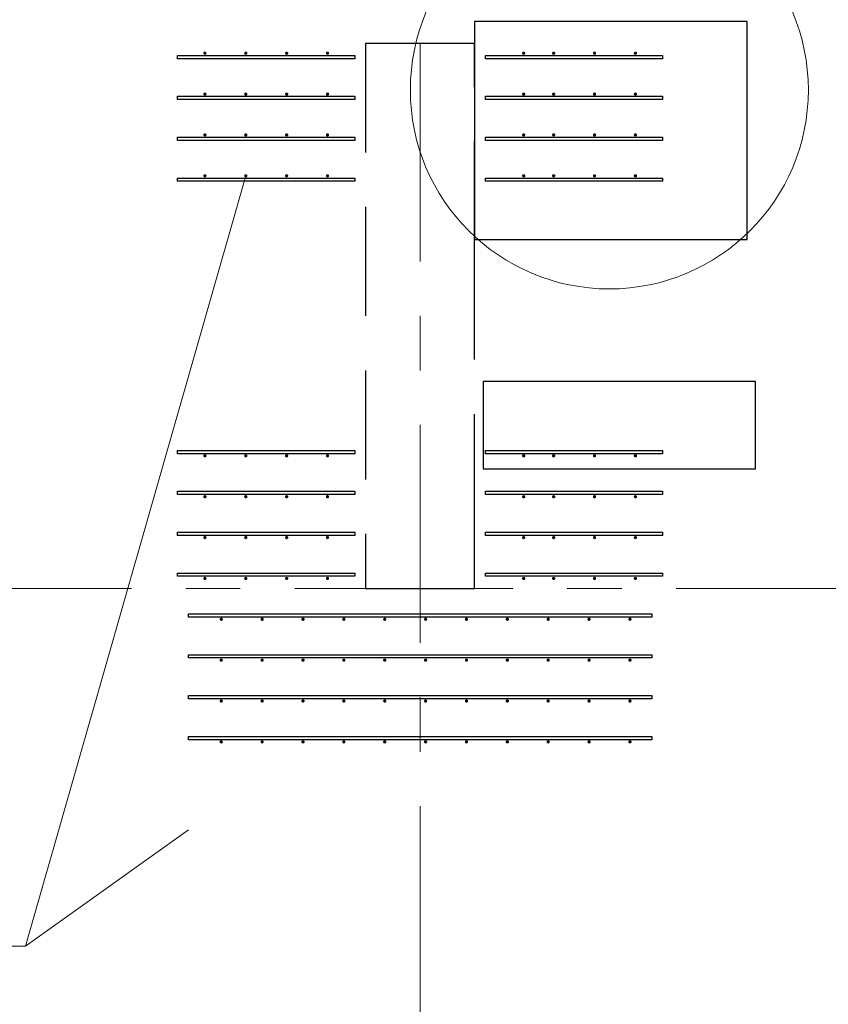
# Model space of a CAD drawing. Header units: metres. Extents: x -38 to 86, y -15 to 21.
# Tile 57 of 102: x 50.77 to 52.25, y 8.24 to 10.04. Entities that reach past the tile are written whole.
import ezdxf

# ---------------------------------------------------------------- set-up
doc = ezdxf.new("R2010")
doc.units = ezdxf.units.M
for name, pattern in [('______11', [0.5, 0.4, -0.05, 0, -0.05]), ('______2', [0.27, 0.2, -0.07]), ('______5', [1.1, 0.8, -0.1, 0.1, -0.1])]:
    doc.linetypes.add(name, pattern=pattern)
for name, color, linetype, lineweight in [('XR$2$Осевая линия (1)', 7, '______5', 13), ('XR$3$Арматурный каркас 01', 4, 'Continuous', 35), ('XR$3$Общий слой (1)_1', 7, 'Continuous', 13), ('XR$3$Перекрытие (1)', 7, 'Continuous', 35)]:
    doc.layers.add(name, color=color, linetype=linetype, lineweight=lineweight)
doc.layers.add('XR$5$Стена_ бетон несущ.', color=7, linetype='Continuous', lineweight=70, true_color=0xb4b496)

msp = doc.modelspace()

# ---------------------------------------------------------------- hatches: boundary and pattern name
at = {"layer": 'XR$3$Арматурный каркас 01', "linetype": 'Continuous', "lineweight": 50, "transparency": 33554687}
for points in [[(51.108, 9.9822), (51.1078, 9.9834), (51.1071, 9.9844), (51.1061, 9.985), (51.105, 9.9852), (51.1039, 9.985), (51.1029, 9.9844), (51.1022, 9.9834), (51.102, 9.9822), (51.1022, 9.9811), (51.1029, 9.9801), (51.1039, 9.9795), (51.105, 9.9792), (51.1061, 9.9795), (51.1071, 9.9801), (51.1078, 9.9811)], [(51.183, 9.9822), (51.1828, 9.9834), (51.1821, 9.9844), (51.1811, 9.985), (51.18, 9.9852), (51.1789, 9.985), (51.1779, 9.9844), (51.1772, 9.9834), (51.177, 9.9822), (51.1772, 9.9811), (51.1779, 9.9801), (51.1789, 9.9795), (51.18, 9.9792), (51.1811, 9.9795), (51.1821, 9.9801), (51.1828, 9.9811)], [(51.258, 9.9822), (51.2578, 9.9834), (51.2571, 9.9844), (51.2561, 9.985), (51.255, 9.9852), (51.2539, 9.985), (51.2529, 9.9844), (51.2522, 9.9834), (51.252, 9.9822), (51.2522, 9.9811), (51.2529, 9.9801), (51.2539, 9.9795), (51.255, 9.9792), (51.2561, 9.9795), (51.2571, 9.9801), (51.2578, 9.9811)], [(51.333, 9.9822), (51.3328, 9.9834), (51.3321, 9.9844), (51.3311, 9.985), (51.33, 9.9852), (51.3289, 9.985), (51.3279, 9.9844), (51.3272, 9.9834), (51.327, 9.9822), (51.3272, 9.9811), (51.3279, 9.9801), (51.3289, 9.9795), (51.33, 9.9792), (51.3311, 9.9795), (51.3321, 9.9801), (51.3328, 9.9811)], [(51.693, 9.9822), (51.6928, 9.9834), (51.6921, 9.9844), (51.6911, 9.985), (51.69, 9.9852), (51.6889, 9.985), (51.6879, 9.9844), (51.6872, 9.9834), (51.687, 9.9822), (51.6872, 9.9811), (51.6879, 9.9801), (51.6889, 9.9795), (51.69, 9.9792), (51.6911, 9.9795), (51.6921, 9.9801), (51.6928, 9.9811)], [(51.748, 9.9822), (51.7478, 9.9834), (51.7471, 9.9844), (51.7461, 9.985), (51.745, 9.9852), (51.7439, 9.985), (51.7429, 9.9844), (51.7422, 9.9834), (51.742, 9.9822), (51.7422, 9.9811), (51.7429, 9.9801), (51.7439, 9.9795), (51.745, 9.9792), (51.7461, 9.9795), (51.7471, 9.9801), (51.7478, 9.9811)], [(51.823, 9.9822), (51.8228, 9.9834), (51.8221, 9.9844), (51.8211, 9.985), (51.82, 9.9852), (51.8189, 9.985), (51.8179, 9.9844), (51.8172, 9.9834), (51.817, 9.9822), (51.8172, 9.9811), (51.8179, 9.9801), (51.8189, 9.9795), (51.82, 9.9792), (51.8211, 9.9795), (51.8221, 9.9801), (51.8228, 9.9811)], [(51.898, 9.9822), (51.8978, 9.9834), (51.8971, 9.9844), (51.8961, 9.985), (51.895, 9.9852), (51.8939, 9.985), (51.8929, 9.9844), (51.8922, 9.9834), (51.892, 9.9822), (51.8922, 9.9811), (51.8929, 9.9801), (51.8939, 9.9795), (51.895, 9.9792), (51.8961, 9.9795), (51.8971, 9.9801), (51.8978, 9.9811)], [(51.108, 9.9072), (51.1078, 9.9084), (51.1071, 9.9094), (51.1061, 9.91), (51.105, 9.9102), (51.1039, 9.91), (51.1029, 9.9094), (51.1022, 9.9084), (51.102, 9.9072), (51.1022, 9.9061), (51.1029, 9.9051), (51.1039, 9.9045), (51.105, 9.9042), (51.1061, 9.9045), (51.1071, 9.9051), (51.1078, 9.9061)], [(51.183, 9.9072), (51.1828, 9.9084), (51.1821, 9.9094), (51.1811, 9.91), (51.18, 9.9102), (51.1789, 9.91), (51.1779, 9.9094), (51.1772, 9.9084), (51.177, 9.9072), (51.1772, 9.9061), (51.1779, 9.9051), (51.1789, 9.9045), (51.18, 9.9042), (51.1811, 9.9045), (51.1821, 9.9051), (51.1828, 9.9061)], [(51.258, 9.9072), (51.2578, 9.9084), (51.2571, 9.9094), (51.2561, 9.91), (51.255, 9.9102), (51.2539, 9.91), (51.2529, 9.9094), (51.2522, 9.9084), (51.252, 9.9072), (51.2522, 9.9061), (51.2529, 9.9051), (51.2539, 9.9045), (51.255, 9.9042), (51.2561, 9.9045), (51.2571, 9.9051), (51.2578, 9.9061)], [(51.333, 9.9072), (51.3328, 9.9084), (51.3321, 9.9094), (51.3311, 9.91), (51.33, 9.9102), (51.3289, 9.91), (51.3279, 9.9094), (51.3272, 9.9084), (51.327, 9.9072), (51.3272, 9.9061), (51.3279, 9.9051), (51.3289, 9.9045), (51.33, 9.9042), (51.3311, 9.9045), (51.3321, 9.9051), (51.3328, 9.9061)], [(51.693, 9.9072), (51.6928, 9.9084), (51.6921, 9.9094), (51.6911, 9.91), (51.69, 9.9102), (51.6889, 9.91), (51.6879, 9.9094), (51.6872, 9.9084), (51.687, 9.9072), (51.6872, 9.9061), (51.6879, 9.9051), (51.6889, 9.9045), (51.69, 9.9042), (51.6911, 9.9045), (51.6921, 9.9051), (51.6928, 9.9061)], [(51.748, 9.9072), (51.7478, 9.9084), (51.7471, 9.9094), (51.7461, 9.91), (51.745, 9.9102), (51.7439, 9.91), (51.7429, 9.9094), (51.7422, 9.9084), (51.742, 9.9072), (51.7422, 9.9061), (51.7429, 9.9051), (51.7439, 9.9045), (51.745, 9.9042), (51.7461, 9.9045), (51.7471, 9.9051), (51.7478, 9.9061)], [(51.823, 9.9072), (51.8228, 9.9084), (51.8221, 9.9094), (51.8211, 9.91), (51.82, 9.9102), (51.8189, 9.91), (51.8179, 9.9094), (51.8172, 9.9084), (51.817, 9.9072), (51.8172, 9.9061), (51.8179, 9.9051), (51.8189, 9.9045), (51.82, 9.9042), (51.8211, 9.9045), (51.8221, 9.9051), (51.8228, 9.9061)], [(51.898, 9.9072), (51.8978, 9.9084), (51.8971, 9.9094), (51.8961, 9.91), (51.895, 9.9102), (51.8939, 9.91), (51.8929, 9.9094), (51.8922, 9.9084), (51.892, 9.9072), (51.8922, 9.9061), (51.8929, 9.9051), (51.8939, 9.9045), (51.895, 9.9042), (51.8961, 9.9045), (51.8971, 9.9051), (51.8978, 9.9061)], [(51.108, 9.8322), (51.1078, 9.8334), (51.1071, 9.8344), (51.1061, 9.835), (51.105, 9.8352), (51.1039, 9.835), (51.1029, 9.8344), (51.1022, 9.8334), (51.102, 9.8322), (51.1022, 9.8311), (51.1029, 9.8301), (51.1039, 9.8295), (51.105, 9.8292), (51.1061, 9.8295), (51.1071, 9.8301), (51.1078, 9.8311)], [(51.183, 9.8322), (51.1828, 9.8334), (51.1821, 9.8344), (51.1811, 9.835), (51.18, 9.8352), (51.1789, 9.835), (51.1779, 9.8344), (51.1772, 9.8334), (51.177, 9.8322), (51.1772, 9.8311), (51.1779, 9.8301), (51.1789, 9.8295), (51.18, 9.8292), (51.1811, 9.8295), (51.1821, 9.8301), (51.1828, 9.8311)], [(51.258, 9.8322), (51.2578, 9.8334), (51.2571, 9.8344), (51.2561, 9.835), (51.255, 9.8352), (51.2539, 9.835), (51.2529, 9.8344), (51.2522, 9.8334), (51.252, 9.8322), (51.2522, 9.8311), (51.2529, 9.8301), (51.2539, 9.8295), (51.255, 9.8292), (51.2561, 9.8295), (51.2571, 9.8301), (51.2578, 9.8311)], [(51.333, 9.8322), (51.3328, 9.8334), (51.3321, 9.8344), (51.3311, 9.835), (51.33, 9.8352), (51.3289, 9.835), (51.3279, 9.8344), (51.3272, 9.8334), (51.327, 9.8322), (51.3272, 9.8311), (51.3279, 9.8301), (51.3289, 9.8295), (51.33, 9.8292), (51.3311, 9.8295), (51.3321, 9.8301), (51.3328, 9.8311)], [(51.693, 9.8322), (51.6928, 9.8334), (51.6921, 9.8344), (51.6911, 9.835), (51.69, 9.8352), (51.6889, 9.835), (51.6879, 9.8344), (51.6872, 9.8334), (51.687, 9.8322), (51.6872, 9.8311), (51.6879, 9.8301), (51.6889, 9.8295), (51.69, 9.8292), (51.6911, 9.8295), (51.6921, 9.8301), (51.6928, 9.8311)], [(51.748, 9.8322), (51.7478, 9.8334), (51.7471, 9.8344), (51.7461, 9.835), (51.745, 9.8352), (51.7439, 9.835), (51.7429, 9.8344), (51.7422, 9.8334), (51.742, 9.8322), (51.7422, 9.8311), (51.7429, 9.8301), (51.7439, 9.8295), (51.745, 9.8292), (51.7461, 9.8295), (51.7471, 9.8301), (51.7478, 9.8311)], [(51.823, 9.8322), (51.8228, 9.8334), (51.8221, 9.8344), (51.8211, 9.835), (51.82, 9.8352), (51.8189, 9.835), (51.8179, 9.8344), (51.8172, 9.8334), (51.817, 9.8322), (51.8172, 9.8311), (51.8179, 9.8301), (51.8189, 9.8295), (51.82, 9.8292), (51.8211, 9.8295), (51.8221, 9.8301), (51.8228, 9.8311)], [(51.898, 9.8322), (51.8978, 9.8334), (51.8971, 9.8344), (51.8961, 9.835), (51.895, 9.8352), (51.8939, 9.835), (51.8929, 9.8344), (51.8922, 9.8334), (51.892, 9.8322), (51.8922, 9.8311), (51.8929, 9.8301), (51.8939, 9.8295), (51.895, 9.8292), (51.8961, 9.8295), (51.8971, 9.8301), (51.8978, 9.8311)], [(51.108, 9.7572), (51.1078, 9.7584), (51.1071, 9.7594), (51.1061, 9.76), (51.105, 9.7602), (51.1039, 9.76), (51.1029, 9.7594), (51.1022, 9.7584), (51.102, 9.7572), (51.1022, 9.7561), (51.1029, 9.7551), (51.1039, 9.7545), (51.105, 9.7542), (51.1061, 9.7545), (51.1071, 9.7551), (51.1078, 9.7561)], [(51.183, 9.7572), (51.1828, 9.7584), (51.1821, 9.7594), (51.1811, 9.76), (51.18, 9.7602), (51.1789, 9.76), (51.1779, 9.7594), (51.1772, 9.7584), (51.177, 9.7572), (51.1772, 9.7561), (51.1779, 9.7551), (51.1789, 9.7545), (51.18, 9.7542), (51.1811, 9.7545), (51.1821, 9.7551), (51.1828, 9.7561)], [(51.258, 9.7572), (51.2578, 9.7584), (51.2571, 9.7594), (51.2561, 9.76), (51.255, 9.7602), (51.2539, 9.76), (51.2529, 9.7594), (51.2522, 9.7584), (51.252, 9.7572), (51.2522, 9.7561), (51.2529, 9.7551), (51.2539, 9.7545), (51.255, 9.7542), (51.2561, 9.7545), (51.2571, 9.7551), (51.2578, 9.7561)], [(51.333, 9.7572), (51.3328, 9.7584), (51.3321, 9.7594), (51.3311, 9.76), (51.33, 9.7602), (51.3289, 9.76), (51.3279, 9.7594), (51.3272, 9.7584), (51.327, 9.7572), (51.3272, 9.7561), (51.3279, 9.7551), (51.3289, 9.7545), (51.33, 9.7542), (51.3311, 9.7545), (51.3321, 9.7551), (51.3328, 9.7561)], [(51.693, 9.7572), (51.6928, 9.7584), (51.6921, 9.7594), (51.6911, 9.76), (51.69, 9.7602), (51.6889, 9.76), (51.6879, 9.7594), (51.6872, 9.7584), (51.687, 9.7572), (51.6872, 9.7561), (51.6879, 9.7551), (51.6889, 9.7545), (51.69, 9.7542), (51.6911, 9.7545), (51.6921, 9.7551), (51.6928, 9.7561)], [(51.748, 9.7572), (51.7478, 9.7584), (51.7471, 9.7594), (51.7461, 9.76), (51.745, 9.7602), (51.7439, 9.76), (51.7429, 9.7594), (51.7422, 9.7584), (51.742, 9.7572), (51.7422, 9.7561), (51.7429, 9.7551), (51.7439, 9.7545), (51.745, 9.7542), (51.7461, 9.7545), (51.7471, 9.7551), (51.7478, 9.7561)], [(51.823, 9.7572), (51.8228, 9.7584), (51.8221, 9.7594), (51.8211, 9.76), (51.82, 9.7602), (51.8189, 9.76), (51.8179, 9.7594), (51.8172, 9.7584), (51.817, 9.7572), (51.8172, 9.7561), (51.8179, 9.7551), (51.8189, 9.7545), (51.82, 9.7542), (51.8211, 9.7545), (51.8221, 9.7551), (51.8228, 9.7561)], [(51.898, 9.7572), (51.8978, 9.7584), (51.8971, 9.7594), (51.8961, 9.76), (51.895, 9.7602), (51.8939, 9.76), (51.8929, 9.7594), (51.8922, 9.7584), (51.892, 9.7572), (51.8922, 9.7561), (51.8929, 9.7551), (51.8939, 9.7545), (51.895, 9.7542), (51.8961, 9.7545), (51.8971, 9.7551), (51.8978, 9.7561)], [(51.108, 9.2432), (51.1078, 9.2444), (51.1071, 9.2454), (51.1061, 9.246), (51.105, 9.2462), (51.1039, 9.246), (51.1029, 9.2454), (51.1022, 9.2444), (51.102, 9.2432), (51.1022, 9.2421), (51.1029, 9.2411), (51.1039, 9.2405), (51.105, 9.2402), (51.1061, 9.2405), (51.1071, 9.2411), (51.1078, 9.2421)], [(51.183, 9.2432), (51.1828, 9.2444), (51.1821, 9.2454), (51.1811, 9.246), (51.18, 9.2462), (51.1789, 9.246), (51.1779, 9.2454), (51.1772, 9.2444), (51.177, 9.2432), (51.1772, 9.2421), (51.1779, 9.2411), (51.1789, 9.2405), (51.18, 9.2402), (51.1811, 9.2405), (51.1821, 9.2411), (51.1828, 9.2421)], [(51.258, 9.2432), (51.2578, 9.2444), (51.2571, 9.2454), (51.2561, 9.246), (51.255, 9.2462), (51.2539, 9.246), (51.2529, 9.2454), (51.2522, 9.2444), (51.252, 9.2432), (51.2522, 9.2421), (51.2529, 9.2411), (51.2539, 9.2405), (51.255, 9.2402), (51.2561, 9.2405), (51.2571, 9.2411), (51.2578, 9.2421)], [(51.333, 9.2432), (51.3328, 9.2444), (51.3321, 9.2454), (51.3311, 9.246), (51.33, 9.2462), (51.3289, 9.246), (51.3279, 9.2454), (51.3272, 9.2444), (51.327, 9.2432), (51.3272, 9.2421), (51.3279, 9.2411), (51.3289, 9.2405), (51.33, 9.2402), (51.3311, 9.2405), (51.3321, 9.2411), (51.3328, 9.2421)], [(51.693, 9.2432), (51.6928, 9.2444), (51.6921, 9.2454), (51.6911, 9.246), (51.69, 9.2462), (51.6889, 9.246), (51.6879, 9.2454), (51.6872, 9.2444), (51.687, 9.2432), (51.6872, 9.2421), (51.6879, 9.2411), (51.6889, 9.2405), (51.69, 9.2402), (51.6911, 9.2405), (51.6921, 9.2411), (51.6928, 9.2421)], [(51.748, 9.2432), (51.7478, 9.2444), (51.7471, 9.2454), (51.7461, 9.246), (51.745, 9.2462), (51.7439, 9.246), (51.7429, 9.2454), (51.7422, 9.2444), (51.742, 9.2432), (51.7422, 9.2421), (51.7429, 9.2411), (51.7439, 9.2405), (51.745, 9.2402), (51.7461, 9.2405), (51.7471, 9.2411), (51.7478, 9.2421)], [(51.823, 9.2432), (51.8228, 9.2444), (51.8221, 9.2454), (51.8211, 9.246), (51.82, 9.2462), (51.8189, 9.246), (51.8179, 9.2454), (51.8172, 9.2444), (51.817, 9.2432), (51.8172, 9.2421), (51.8179, 9.2411), (51.8189, 9.2405), (51.82, 9.2402), (51.8211, 9.2405), (51.8221, 9.2411), (51.8228, 9.2421)], [(51.898, 9.2432), (51.8978, 9.2444), (51.8971, 9.2454), (51.8961, 9.246), (51.895, 9.2462), (51.8939, 9.246), (51.8929, 9.2454), (51.8922, 9.2444), (51.892, 9.2432), (51.8922, 9.2421), (51.8929, 9.2411), (51.8939, 9.2405), (51.895, 9.2402), (51.8961, 9.2405), (51.8971, 9.2411), (51.8978, 9.2421)], [(51.108, 9.1682), (51.1078, 9.1694), (51.1071, 9.1704), (51.1061, 9.171), (51.105, 9.1712), (51.1039, 9.171), (51.1029, 9.1704), (51.1022, 9.1694), (51.102, 9.1682), (51.1022, 9.1671), (51.1029, 9.1661), (51.1039, 9.1655), (51.105, 9.1652), (51.1061, 9.1655), (51.1071, 9.1661), (51.1078, 9.1671)], [(51.183, 9.1682), (51.1828, 9.1694), (51.1821, 9.1704), (51.1811, 9.171), (51.18, 9.1712), (51.1789, 9.171), (51.1779, 9.1704), (51.1772, 9.1694), (51.177, 9.1682), (51.1772, 9.1671), (51.1779, 9.1661), (51.1789, 9.1655), (51.18, 9.1652), (51.1811, 9.1655), (51.1821, 9.1661), (51.1828, 9.1671)], [(51.258, 9.1682), (51.2578, 9.1694), (51.2571, 9.1704), (51.2561, 9.171), (51.255, 9.1712), (51.2539, 9.171), (51.2529, 9.1704), (51.2522, 9.1694), (51.252, 9.1682), (51.2522, 9.1671), (51.2529, 9.1661), (51.2539, 9.1655), (51.255, 9.1652), (51.2561, 9.1655), (51.2571, 9.1661), (51.2578, 9.1671)], [(51.333, 9.1682), (51.3328, 9.1694), (51.3321, 9.1704), (51.3311, 9.171), (51.33, 9.1712), (51.3289, 9.171), (51.3279, 9.1704), (51.3272, 9.1694), (51.327, 9.1682), (51.3272, 9.1671), (51.3279, 9.1661), (51.3289, 9.1655), (51.33, 9.1652), (51.3311, 9.1655), (51.3321, 9.1661), (51.3328, 9.1671)], [(51.693, 9.1682), (51.6928, 9.1694), (51.6921, 9.1704), (51.6911, 9.171), (51.69, 9.1712), (51.6889, 9.171), (51.6879, 9.1704), (51.6872, 9.1694), (51.687, 9.1682), (51.6872, 9.1671), (51.6879, 9.1661), (51.6889, 9.1655), (51.69, 9.1652), (51.6911, 9.1655), (51.6921, 9.1661), (51.6928, 9.1671)], [(51.748, 9.1682), (51.7478, 9.1694), (51.7471, 9.1704), (51.7461, 9.171), (51.745, 9.1712), (51.7439, 9.171), (51.7429, 9.1704), (51.7422, 9.1694), (51.742, 9.1682), (51.7422, 9.1671), (51.7429, 9.1661), (51.7439, 9.1655), (51.745, 9.1652), (51.7461, 9.1655), (51.7471, 9.1661), (51.7478, 9.1671)], [(51.823, 9.1682), (51.8228, 9.1694), (51.8221, 9.1704), (51.8211, 9.171), (51.82, 9.1712), (51.8189, 9.171), (51.8179, 9.1704), (51.8172, 9.1694), (51.817, 9.1682), (51.8172, 9.1671), (51.8179, 9.1661), (51.8189, 9.1655), (51.82, 9.1652), (51.8211, 9.1655), (51.8221, 9.1661), (51.8228, 9.1671)], [(51.898, 9.1682), (51.8978, 9.1694), (51.8971, 9.1704), (51.8961, 9.171), (51.895, 9.1712), (51.8939, 9.171), (51.8929, 9.1704), (51.8922, 9.1694), (51.892, 9.1682), (51.8922, 9.1671), (51.8929, 9.1661), (51.8939, 9.1655), (51.895, 9.1652), (51.8961, 9.1655), (51.8971, 9.1661), (51.8978, 9.1671)], [(51.108, 9.0932), (51.1078, 9.0944), (51.1071, 9.0954), (51.1061, 9.096), (51.105, 9.0962), (51.1039, 9.096), (51.1029, 9.0954), (51.1022, 9.0944), (51.102, 9.0932), (51.1022, 9.0921), (51.1029, 9.0911), (51.1039, 9.0905), (51.105, 9.0902), (51.1061, 9.0905), (51.1071, 9.0911), (51.1078, 9.0921)], [(51.183, 9.0932), (51.1828, 9.0944), (51.1821, 9.0954), (51.1811, 9.096), (51.18, 9.0962), (51.1789, 9.096), (51.1779, 9.0954), (51.1772, 9.0944), (51.177, 9.0932), (51.1772, 9.0921), (51.1779, 9.0911), (51.1789, 9.0905), (51.18, 9.0902), (51.1811, 9.0905), (51.1821, 9.0911), (51.1828, 9.0921)], [(51.258, 9.0932), (51.2578, 9.0944), (51.2571, 9.0954), (51.2561, 9.096), (51.255, 9.0962), (51.2539, 9.096), (51.2529, 9.0954), (51.2522, 9.0944), (51.252, 9.0932), (51.2522, 9.0921), (51.2529, 9.0911), (51.2539, 9.0905), (51.255, 9.0902), (51.2561, 9.0905), (51.2571, 9.0911), (51.2578, 9.0921)], [(51.333, 9.0932), (51.3328, 9.0944), (51.3321, 9.0954), (51.3311, 9.096), (51.33, 9.0962), (51.3289, 9.096), (51.3279, 9.0954), (51.3272, 9.0944), (51.327, 9.0932), (51.3272, 9.0921), (51.3279, 9.0911), (51.3289, 9.0905), (51.33, 9.0902), (51.3311, 9.0905), (51.3321, 9.0911), (51.3328, 9.0921)], [(51.693, 9.0932), (51.6928, 9.0944), (51.6921, 9.0954), (51.6911, 9.096), (51.69, 9.0962), (51.6889, 9.096), (51.6879, 9.0954), (51.6872, 9.0944), (51.687, 9.0932), (51.6872, 9.0921), (51.6879, 9.0911), (51.6889, 9.0905), (51.69, 9.0902), (51.6911, 9.0905), (51.6921, 9.0911), (51.6928, 9.0921)], [(51.748, 9.0932), (51.7478, 9.0944), (51.7471, 9.0954), (51.7461, 9.096), (51.745, 9.0962), (51.7439, 9.096), (51.7429, 9.0954), (51.7422, 9.0944), (51.742, 9.0932), (51.7422, 9.0921), (51.7429, 9.0911), (51.7439, 9.0905), (51.745, 9.0902), (51.7461, 9.0905), (51.7471, 9.0911), (51.7478, 9.0921)], [(51.823, 9.0932), (51.8228, 9.0944), (51.8221, 9.0954), (51.8211, 9.096), (51.82, 9.0962), (51.8189, 9.096), (51.8179, 9.0954), (51.8172, 9.0944), (51.817, 9.0932), (51.8172, 9.0921), (51.8179, 9.0911), (51.8189, 9.0905), (51.82, 9.0902), (51.8211, 9.0905), (51.8221, 9.0911), (51.8228, 9.0921)], [(51.898, 9.0932), (51.8978, 9.0944), (51.8971, 9.0954), (51.8961, 9.096), (51.895, 9.0962), (51.8939, 9.096), (51.8929, 9.0954), (51.8922, 9.0944), (51.892, 9.0932), (51.8922, 9.0921), (51.8929, 9.0911), (51.8939, 9.0905), (51.895, 9.0902), (51.8961, 9.0905), (51.8971, 9.0911), (51.8978, 9.0921)], [(51.108, 9.0182), (51.1078, 9.0194), (51.1071, 9.0204), (51.1061, 9.021), (51.105, 9.0212), (51.1039, 9.021), (51.1029, 9.0204), (51.1022, 9.0194), (51.102, 9.0182), (51.1022, 9.0171), (51.1029, 9.0161), (51.1039, 9.0155), (51.105, 9.0152), (51.1061, 9.0155), (51.1071, 9.0161), (51.1078, 9.0171)], [(51.183, 9.0182), (51.1828, 9.0194), (51.1821, 9.0204), (51.1811, 9.021), (51.18, 9.0212), (51.1789, 9.021), (51.1779, 9.0204), (51.1772, 9.0194), (51.177, 9.0182), (51.1772, 9.0171), (51.1779, 9.0161), (51.1789, 9.0155), (51.18, 9.0152), (51.1811, 9.0155), (51.1821, 9.0161), (51.1828, 9.0171)], [(51.258, 9.0182), (51.2578, 9.0194), (51.2571, 9.0204), (51.2561, 9.021), (51.255, 9.0212), (51.2539, 9.021), (51.2529, 9.0204), (51.2522, 9.0194), (51.252, 9.0182), (51.2522, 9.0171), (51.2529, 9.0161), (51.2539, 9.0155), (51.255, 9.0152), (51.2561, 9.0155), (51.2571, 9.0161), (51.2578, 9.0171)], [(51.333, 9.0182), (51.3328, 9.0194), (51.3321, 9.0204), (51.3311, 9.021), (51.33, 9.0212), (51.3289, 9.021), (51.3279, 9.0204), (51.3272, 9.0194), (51.327, 9.0182), (51.3272, 9.0171), (51.3279, 9.0161), (51.3289, 9.0155), (51.33, 9.0152), (51.3311, 9.0155), (51.3321, 9.0161), (51.3328, 9.0171)], [(51.693, 9.0182), (51.6928, 9.0194), (51.6921, 9.0204), (51.6911, 9.021), (51.69, 9.0212), (51.6889, 9.021), (51.6879, 9.0204), (51.6872, 9.0194), (51.687, 9.0182), (51.6872, 9.0171), (51.6879, 9.0161), (51.6889, 9.0155), (51.69, 9.0152), (51.6911, 9.0155), (51.6921, 9.0161), (51.6928, 9.0171)], [(51.748, 9.0182), (51.7478, 9.0194), (51.7471, 9.0204), (51.7461, 9.021), (51.745, 9.0212), (51.7439, 9.021), (51.7429, 9.0204), (51.7422, 9.0194), (51.742, 9.0182), (51.7422, 9.0171), (51.7429, 9.0161), (51.7439, 9.0155), (51.745, 9.0152), (51.7461, 9.0155), (51.7471, 9.0161), (51.7478, 9.0171)], [(51.823, 9.0182), (51.8228, 9.0194), (51.8221, 9.0204), (51.8211, 9.021), (51.82, 9.0212), (51.8189, 9.021), (51.8179, 9.0204), (51.8172, 9.0194), (51.817, 9.0182), (51.8172, 9.0171), (51.8179, 9.0161), (51.8189, 9.0155), (51.82, 9.0152), (51.8211, 9.0155), (51.8221, 9.0161), (51.8228, 9.0171)], [(51.898, 9.0182), (51.8978, 9.0194), (51.8971, 9.0204), (51.8961, 9.021), (51.895, 9.0212), (51.8939, 9.021), (51.8929, 9.0204), (51.8922, 9.0194), (51.892, 9.0182), (51.8922, 9.0171), (51.8929, 9.0161), (51.8939, 9.0155), (51.895, 9.0152), (51.8961, 9.0155), (51.8971, 9.0161), (51.8978, 9.0171)], [(51.138, 8.9432), (51.1378, 8.9444), (51.1371, 8.9454), (51.1361, 8.946), (51.135, 8.9462), (51.1339, 8.946), (51.1329, 8.9454), (51.1322, 8.9444), (51.132, 8.9432), (51.1322, 8.9421), (51.1329, 8.9411), (51.1339, 8.9405), (51.135, 8.9402), (51.1361, 8.9405), (51.1371, 8.9411), (51.1378, 8.9421)], [(51.213, 8.9432), (51.2128, 8.9444), (51.2121, 8.9454), (51.2111, 8.946), (51.21, 8.9462), (51.2089, 8.946), (51.2079, 8.9454), (51.2072, 8.9444), (51.207, 8.9432), (51.2072, 8.9421), (51.2079, 8.9411), (51.2089, 8.9405), (51.21, 8.9402), (51.2111, 8.9405), (51.2121, 8.9411), (51.2128, 8.9421)], [(51.288, 8.9432), (51.2878, 8.9444), (51.2871, 8.9454), (51.2861, 8.946), (51.285, 8.9462), (51.2839, 8.946), (51.2829, 8.9454), (51.2822, 8.9444), (51.282, 8.9432), (51.2822, 8.9421), (51.2829, 8.9411), (51.2839, 8.9405), (51.285, 8.9402), (51.2861, 8.9405), (51.2871, 8.9411), (51.2878, 8.9421)], [(51.363, 8.9432), (51.3628, 8.9444), (51.3621, 8.9454), (51.3611, 8.946), (51.36, 8.9462), (51.3589, 8.946), (51.3579, 8.9454), (51.3572, 8.9444), (51.357, 8.9432), (51.3572, 8.9421), (51.3579, 8.9411), (51.3589, 8.9405), (51.36, 8.9402), (51.3611, 8.9405), (51.3621, 8.9411), (51.3628, 8.9421)], [(51.438, 8.9432), (51.4378, 8.9444), (51.4371, 8.9454), (51.4361, 8.946), (51.435, 8.9462), (51.4339, 8.946), (51.4329, 8.9454), (51.4322, 8.9444), (51.432, 8.9432), (51.4322, 8.9421), (51.4329, 8.9411), (51.4339, 8.9405), (51.435, 8.9402), (51.4361, 8.9405), (51.4371, 8.9411), (51.4378, 8.9421)], [(51.513, 8.9432), (51.5128, 8.9444), (51.5121, 8.9454), (51.5111, 8.946), (51.51, 8.9462), (51.5089, 8.946), (51.5079, 8.9454), (51.5072, 8.9444), (51.507, 8.9432), (51.5072, 8.9421), (51.5079, 8.9411), (51.5089, 8.9405), (51.51, 8.9402), (51.5111, 8.9405), (51.5121, 8.9411), (51.5128, 8.9421)], [(51.588, 8.9432), (51.5878, 8.9444), (51.5871, 8.9454), (51.5861, 8.946), (51.585, 8.9462), (51.5839, 8.946), (51.5829, 8.9454), (51.5822, 8.9444), (51.582, 8.9432), (51.5822, 8.9421), (51.5829, 8.9411), (51.5839, 8.9405), (51.585, 8.9402), (51.5861, 8.9405), (51.5871, 8.9411), (51.5878, 8.9421)], [(51.663, 8.9432), (51.6628, 8.9444), (51.6621, 8.9454), (51.6611, 8.946), (51.66, 8.9462), (51.6589, 8.946), (51.6579, 8.9454), (51.6572, 8.9444), (51.657, 8.9432), (51.6572, 8.9421), (51.6579, 8.9411), (51.6589, 8.9405), (51.66, 8.9402), (51.6611, 8.9405), (51.6621, 8.9411), (51.6628, 8.9421)], [(51.738, 8.9432), (51.7378, 8.9444), (51.7371, 8.9454), (51.7361, 8.946), (51.735, 8.9462), (51.7339, 8.946), (51.7329, 8.9454), (51.7322, 8.9444), (51.732, 8.9432), (51.7322, 8.9421), (51.7329, 8.9411), (51.7339, 8.9405), (51.735, 8.9402), (51.7361, 8.9405), (51.7371, 8.9411), (51.7378, 8.9421)], [(51.813, 8.9432), (51.8128, 8.9444), (51.8121, 8.9454), (51.8111, 8.946), (51.81, 8.9462), (51.8089, 8.946), (51.8079, 8.9454), (51.8072, 8.9444), (51.807, 8.9432), (51.8072, 8.9421), (51.8079, 8.9411), (51.8089, 8.9405), (51.81, 8.9402), (51.8111, 8.9405), (51.8121, 8.9411), (51.8128, 8.9421)], [(51.888, 8.9432), (51.8878, 8.9444), (51.8871, 8.9454), (51.8861, 8.946), (51.885, 8.9462), (51.8839, 8.946), (51.8829, 8.9454), (51.8822, 8.9444), (51.882, 8.9432), (51.8822, 8.9421), (51.8829, 8.9411), (51.8839, 8.9405), (51.885, 8.9402), (51.8861, 8.9405), (51.8871, 8.9411), (51.8878, 8.9421)], [(51.138, 8.8682), (51.1378, 8.8694), (51.1371, 8.8704), (51.1361, 8.871), (51.135, 8.8712), (51.1339, 8.871), (51.1329, 8.8704), (51.1322, 8.8694), (51.132, 8.8682), (51.1322, 8.8671), (51.1329, 8.8661), (51.1339, 8.8655), (51.135, 8.8652), (51.1361, 8.8655), (51.1371, 8.8661), (51.1378, 8.8671)], [(51.213, 8.8682), (51.2128, 8.8694), (51.2121, 8.8704), (51.2111, 8.871), (51.21, 8.8712), (51.2089, 8.871), (51.2079, 8.8704), (51.2072, 8.8694), (51.207, 8.8682), (51.2072, 8.8671), (51.2079, 8.8661), (51.2089, 8.8655), (51.21, 8.8652), (51.2111, 8.8655), (51.2121, 8.8661), (51.2128, 8.8671)], [(51.288, 8.8682), (51.2878, 8.8694), (51.2871, 8.8704), (51.2861, 8.871), (51.285, 8.8712), (51.2839, 8.871), (51.2829, 8.8704), (51.2822, 8.8694), (51.282, 8.8682), (51.2822, 8.8671), (51.2829, 8.8661), (51.2839, 8.8655), (51.285, 8.8652), (51.2861, 8.8655), (51.2871, 8.8661), (51.2878, 8.8671)], [(51.363, 8.8682), (51.3628, 8.8694), (51.3621, 8.8704), (51.3611, 8.871), (51.36, 8.8712), (51.3589, 8.871), (51.3579, 8.8704), (51.3572, 8.8694), (51.357, 8.8682), (51.3572, 8.8671), (51.3579, 8.8661), (51.3589, 8.8655), (51.36, 8.8652), (51.3611, 8.8655), (51.3621, 8.8661), (51.3628, 8.8671)], [(51.438, 8.8682), (51.4378, 8.8694), (51.4371, 8.8704), (51.4361, 8.871), (51.435, 8.8712), (51.4339, 8.871), (51.4329, 8.8704), (51.4322, 8.8694), (51.432, 8.8682), (51.4322, 8.8671), (51.4329, 8.8661), (51.4339, 8.8655), (51.435, 8.8652), (51.4361, 8.8655), (51.4371, 8.8661), (51.4378, 8.8671)], [(51.513, 8.8682), (51.5128, 8.8694), (51.5121, 8.8704), (51.5111, 8.871), (51.51, 8.8712), (51.5089, 8.871), (51.5079, 8.8704), (51.5072, 8.8694), (51.507, 8.8682), (51.5072, 8.8671), (51.5079, 8.8661), (51.5089, 8.8655), (51.51, 8.8652), (51.5111, 8.8655), (51.5121, 8.8661), (51.5128, 8.8671)], [(51.588, 8.8682), (51.5878, 8.8694), (51.5871, 8.8704), (51.5861, 8.871), (51.585, 8.8712), (51.5839, 8.871), (51.5829, 8.8704), (51.5822, 8.8694), (51.582, 8.8682), (51.5822, 8.8671), (51.5829, 8.8661), (51.5839, 8.8655), (51.585, 8.8652), (51.5861, 8.8655), (51.5871, 8.8661), (51.5878, 8.8671)], [(51.663, 8.8682), (51.6628, 8.8694), (51.6621, 8.8704), (51.6611, 8.871), (51.66, 8.8712), (51.6589, 8.871), (51.6579, 8.8704), (51.6572, 8.8694), (51.657, 8.8682), (51.6572, 8.8671), (51.6579, 8.8661), (51.6589, 8.8655), (51.66, 8.8652), (51.6611, 8.8655), (51.6621, 8.8661), (51.6628, 8.8671)], [(51.738, 8.8682), (51.7378, 8.8694), (51.7371, 8.8704), (51.7361, 8.871), (51.735, 8.8712), (51.7339, 8.871), (51.7329, 8.8704), (51.7322, 8.8694), (51.732, 8.8682), (51.7322, 8.8671), (51.7329, 8.8661), (51.7339, 8.8655), (51.735, 8.8652), (51.7361, 8.8655), (51.7371, 8.8661), (51.7378, 8.8671)], [(51.813, 8.8682), (51.8128, 8.8694), (51.8121, 8.8704), (51.8111, 8.871), (51.81, 8.8712), (51.8089, 8.871), (51.8079, 8.8704), (51.8072, 8.8694), (51.807, 8.8682), (51.8072, 8.8671), (51.8079, 8.8661), (51.8089, 8.8655), (51.81, 8.8652), (51.8111, 8.8655), (51.8121, 8.8661), (51.8128, 8.8671)], [(51.888, 8.8682), (51.8878, 8.8694), (51.8871, 8.8704), (51.8861, 8.871), (51.885, 8.8712), (51.8839, 8.871), (51.8829, 8.8704), (51.8822, 8.8694), (51.882, 8.8682), (51.8822, 8.8671), (51.8829, 8.8661), (51.8839, 8.8655), (51.885, 8.8652), (51.8861, 8.8655), (51.8871, 8.8661), (51.8878, 8.8671)], [(51.138, 8.7932), (51.1378, 8.7944), (51.1371, 8.7954), (51.1361, 8.796), (51.135, 8.7962), (51.1339, 8.796), (51.1329, 8.7954), (51.1322, 8.7944), (51.132, 8.7932), (51.1322, 8.7921), (51.1329, 8.7911), (51.1339, 8.7905), (51.135, 8.7902), (51.1361, 8.7905), (51.1371, 8.7911), (51.1378, 8.7921)], [(51.213, 8.7932), (51.2128, 8.7944), (51.2121, 8.7954), (51.2111, 8.796), (51.21, 8.7962), (51.2089, 8.796), (51.2079, 8.7954), (51.2072, 8.7944), (51.207, 8.7932), (51.2072, 8.7921), (51.2079, 8.7911), (51.2089, 8.7905), (51.21, 8.7902), (51.2111, 8.7905), (51.2121, 8.7911), (51.2128, 8.7921)], [(51.288, 8.7932), (51.2878, 8.7944), (51.2871, 8.7954), (51.2861, 8.796), (51.285, 8.7962), (51.2839, 8.796), (51.2829, 8.7954), (51.2822, 8.7944), (51.282, 8.7932), (51.2822, 8.7921), (51.2829, 8.7911), (51.2839, 8.7905), (51.285, 8.7902), (51.2861, 8.7905), (51.2871, 8.7911), (51.2878, 8.7921)], [(51.363, 8.7932), (51.3628, 8.7944), (51.3621, 8.7954), (51.3611, 8.796), (51.36, 8.7962), (51.3589, 8.796), (51.3579, 8.7954), (51.3572, 8.7944), (51.357, 8.7932), (51.3572, 8.7921), (51.3579, 8.7911), (51.3589, 8.7905), (51.36, 8.7902), (51.3611, 8.7905), (51.3621, 8.7911), (51.3628, 8.7921)], [(51.438, 8.7932), (51.4378, 8.7944), (51.4371, 8.7954), (51.4361, 8.796), (51.435, 8.7962), (51.4339, 8.796), (51.4329, 8.7954), (51.4322, 8.7944), (51.432, 8.7932), (51.4322, 8.7921), (51.4329, 8.7911), (51.4339, 8.7905), (51.435, 8.7902), (51.4361, 8.7905), (51.4371, 8.7911), (51.4378, 8.7921)], [(51.513, 8.7932), (51.5128, 8.7944), (51.5121, 8.7954), (51.5111, 8.796), (51.51, 8.7962), (51.5089, 8.796), (51.5079, 8.7954), (51.5072, 8.7944), (51.507, 8.7932), (51.5072, 8.7921), (51.5079, 8.7911), (51.5089, 8.7905), (51.51, 8.7902), (51.5111, 8.7905), (51.5121, 8.7911), (51.5128, 8.7921)], [(51.588, 8.7932), (51.5878, 8.7944), (51.5871, 8.7954), (51.5861, 8.796), (51.585, 8.7962), (51.5839, 8.796), (51.5829, 8.7954), (51.5822, 8.7944), (51.582, 8.7932), (51.5822, 8.7921), (51.5829, 8.7911), (51.5839, 8.7905), (51.585, 8.7902), (51.5861, 8.7905), (51.5871, 8.7911), (51.5878, 8.7921)], [(51.663, 8.7932), (51.6628, 8.7944), (51.6621, 8.7954), (51.6611, 8.796), (51.66, 8.7962), (51.6589, 8.796), (51.6579, 8.7954), (51.6572, 8.7944), (51.657, 8.7932), (51.6572, 8.7921), (51.6579, 8.7911), (51.6589, 8.7905), (51.66, 8.7902), (51.6611, 8.7905), (51.6621, 8.7911), (51.6628, 8.7921)], [(51.738, 8.7932), (51.7378, 8.7944), (51.7371, 8.7954), (51.7361, 8.796), (51.735, 8.7962), (51.7339, 8.796), (51.7329, 8.7954), (51.7322, 8.7944), (51.732, 8.7932), (51.7322, 8.7921), (51.7329, 8.7911), (51.7339, 8.7905), (51.735, 8.7902), (51.7361, 8.7905), (51.7371, 8.7911), (51.7378, 8.7921)], [(51.813, 8.7932), (51.8128, 8.7944), (51.8121, 8.7954), (51.8111, 8.796), (51.81, 8.7962), (51.8089, 8.796), (51.8079, 8.7954), (51.8072, 8.7944), (51.807, 8.7932), (51.8072, 8.7921), (51.8079, 8.7911), (51.8089, 8.7905), (51.81, 8.7902), (51.8111, 8.7905), (51.8121, 8.7911), (51.8128, 8.7921)], [(51.888, 8.7932), (51.8878, 8.7944), (51.8871, 8.7954), (51.8861, 8.796), (51.885, 8.7962), (51.8839, 8.796), (51.8829, 8.7954), (51.8822, 8.7944), (51.882, 8.7932), (51.8822, 8.7921), (51.8829, 8.7911), (51.8839, 8.7905), (51.885, 8.7902), (51.8861, 8.7905), (51.8871, 8.7911), (51.8878, 8.7921)], [(51.138, 8.7182), (51.1378, 8.7194), (51.1371, 8.7204), (51.1361, 8.721), (51.135, 8.7212), (51.1339, 8.721), (51.1329, 8.7204), (51.1322, 8.7194), (51.132, 8.7182), (51.1322, 8.7171), (51.1329, 8.7161), (51.1339, 8.7155), (51.135, 8.7152), (51.1361, 8.7155), (51.1371, 8.7161), (51.1378, 8.7171)], [(51.213, 8.7182), (51.2128, 8.7194), (51.2121, 8.7204), (51.2111, 8.721), (51.21, 8.7212), (51.2089, 8.721), (51.2079, 8.7204), (51.2072, 8.7194), (51.207, 8.7182), (51.2072, 8.7171), (51.2079, 8.7161), (51.2089, 8.7155), (51.21, 8.7152), (51.2111, 8.7155), (51.2121, 8.7161), (51.2128, 8.7171)], [(51.288, 8.7182), (51.2878, 8.7194), (51.2871, 8.7204), (51.2861, 8.721), (51.285, 8.7212), (51.2839, 8.721), (51.2829, 8.7204), (51.2822, 8.7194), (51.282, 8.7182), (51.2822, 8.7171), (51.2829, 8.7161), (51.2839, 8.7155), (51.285, 8.7152), (51.2861, 8.7155), (51.2871, 8.7161), (51.2878, 8.7171)], [(51.363, 8.7182), (51.3628, 8.7194), (51.3621, 8.7204), (51.3611, 8.721), (51.36, 8.7212), (51.3589, 8.721), (51.3579, 8.7204), (51.3572, 8.7194), (51.357, 8.7182), (51.3572, 8.7171), (51.3579, 8.7161), (51.3589, 8.7155), (51.36, 8.7152), (51.3611, 8.7155), (51.3621, 8.7161), (51.3628, 8.7171)], [(51.438, 8.7182), (51.4378, 8.7194), (51.4371, 8.7204), (51.4361, 8.721), (51.435, 8.7212), (51.4339, 8.721), (51.4329, 8.7204), (51.4322, 8.7194), (51.432, 8.7182), (51.4322, 8.7171), (51.4329, 8.7161), (51.4339, 8.7155), (51.435, 8.7152), (51.4361, 8.7155), (51.4371, 8.7161), (51.4378, 8.7171)], [(51.513, 8.7182), (51.5128, 8.7194), (51.5121, 8.7204), (51.5111, 8.721), (51.51, 8.7212), (51.5089, 8.721), (51.5079, 8.7204), (51.5072, 8.7194), (51.507, 8.7182), (51.5072, 8.7171), (51.5079, 8.7161), (51.5089, 8.7155), (51.51, 8.7152), (51.5111, 8.7155), (51.5121, 8.7161), (51.5128, 8.7171)], [(51.588, 8.7182), (51.5878, 8.7194), (51.5871, 8.7204), (51.5861, 8.721), (51.585, 8.7212), (51.5839, 8.721), (51.5829, 8.7204), (51.5822, 8.7194), (51.582, 8.7182), (51.5822, 8.7171), (51.5829, 8.7161), (51.5839, 8.7155), (51.585, 8.7152), (51.5861, 8.7155), (51.5871, 8.7161), (51.5878, 8.7171)], [(51.663, 8.7182), (51.6628, 8.7194), (51.6621, 8.7204), (51.6611, 8.721), (51.66, 8.7212), (51.6589, 8.721), (51.6579, 8.7204), (51.6572, 8.7194), (51.657, 8.7182), (51.6572, 8.7171), (51.6579, 8.7161), (51.6589, 8.7155), (51.66, 8.7152), (51.6611, 8.7155), (51.6621, 8.7161), (51.6628, 8.7171)], [(51.738, 8.7182), (51.7378, 8.7194), (51.7371, 8.7204), (51.7361, 8.721), (51.735, 8.7212), (51.7339, 8.721), (51.7329, 8.7204), (51.7322, 8.7194), (51.732, 8.7182), (51.7322, 8.7171), (51.7329, 8.7161), (51.7339, 8.7155), (51.735, 8.7152), (51.7361, 8.7155), (51.7371, 8.7161), (51.7378, 8.7171)], [(51.813, 8.7182), (51.8128, 8.7194), (51.8121, 8.7204), (51.8111, 8.721), (51.81, 8.7212), (51.8089, 8.721), (51.8079, 8.7204), (51.8072, 8.7194), (51.807, 8.7182), (51.8072, 8.7171), (51.8079, 8.7161), (51.8089, 8.7155), (51.81, 8.7152), (51.8111, 8.7155), (51.8121, 8.7161), (51.8128, 8.7171)], [(51.888, 8.7182), (51.8878, 8.7194), (51.8871, 8.7204), (51.8861, 8.721), (51.885, 8.7212), (51.8839, 8.721), (51.8829, 8.7204), (51.8822, 8.7194), (51.882, 8.7182), (51.8822, 8.7171), (51.8829, 8.7161), (51.8839, 8.7155), (51.885, 8.7152), (51.8861, 8.7155), (51.8871, 8.7161), (51.8878, 8.7171)]]:
    msp.add_hatch(color=2, dxfattribs=at).paths.add_polyline_path(points)

# ---------------------------------------------------------------- linework, layer by layer
at = {"color": 7, "linetype": 'Continuous', "lineweight": 13, "transparency": 33554687}
msp.add_line((51.18, 9.7572), (50.7758, 8.3431), dxfattribs=at)
msp.add_lwpolyline([(51.075, 8.5566), (50.7758, 8.3431), (49.0658, 8.3431)], dxfattribs=at)
at = {"layer": 'XR$2$Осевая линия (1)', "color": 253, "linetype": '______11', "lineweight": 13, "true_color": 0xa0a0a0, "transparency": 33554687}
for p, q in [((51.5, 6.8), (51.5, 19.78)), ((-2.63, 9), (62.6, 9))]:
    msp.add_line(p, q, dxfattribs=at)
at = {"layer": 'XR$3$Арматурный каркас 01', "color": 2, "linetype": 'Continuous', "lineweight": 25, "transparency": 33554687}
for points in [[(51.38, 9.9722), (51.055, 9.9722), (51.055, 9.9782), (51.38, 9.9782), (51.38, 9.9722)], [(51.38, 9.9722), (51.055, 9.9722), (51.055, 9.9782), (51.38, 9.9782), (51.38, 9.9722)], [(51.62, 9.9782), (51.945, 9.9782), (51.945, 9.9722), (51.62, 9.9722), (51.62, 9.9782)], [(51.62, 9.9782), (51.945, 9.9782), (51.945, 9.9722), (51.62, 9.9722), (51.62, 9.9782)], [(51.38, 9.8972), (51.055, 9.8972), (51.055, 9.9032), (51.38, 9.9032), (51.38, 9.8972)], [(51.38, 9.8972), (51.055, 9.8972), (51.055, 9.9032), (51.38, 9.9032), (51.38, 9.8972)], [(51.62, 9.9032), (51.945, 9.9032), (51.945, 9.8972), (51.62, 9.8972), (51.62, 9.9032)], [(51.62, 9.9032), (51.945, 9.9032), (51.945, 9.8972), (51.62, 9.8972), (51.62, 9.9032)], [(51.38, 9.8222), (51.055, 9.8222), (51.055, 9.8282), (51.38, 9.8282), (51.38, 9.8222)], [(51.38, 9.8222), (51.055, 9.8222), (51.055, 9.8282), (51.38, 9.8282), (51.38, 9.8222)], [(51.62, 9.8282), (51.945, 9.8282), (51.945, 9.8222), (51.62, 9.8222), (51.62, 9.8282)], [(51.62, 9.8282), (51.945, 9.8282), (51.945, 9.8222), (51.62, 9.8222), (51.62, 9.8282)], [(51.38, 9.7472), (51.055, 9.7472), (51.055, 9.7532), (51.38, 9.7532), (51.38, 9.7472)], [(51.38, 9.7472), (51.055, 9.7472), (51.055, 9.7532), (51.38, 9.7532), (51.38, 9.7472)], [(51.62, 9.7532), (51.945, 9.7532), (51.945, 9.7472), (51.62, 9.7472), (51.62, 9.7532)], [(51.62, 9.7532), (51.945, 9.7532), (51.945, 9.7472), (51.62, 9.7472), (51.62, 9.7532)], [(51.38, 9.2472), (51.055, 9.2472), (51.055, 9.2532), (51.38, 9.2532), (51.38, 9.2472)], [(51.38, 9.2472), (51.055, 9.2472), (51.055, 9.2532), (51.38, 9.2532), (51.38, 9.2472)], [(51.62, 9.2532), (51.945, 9.2532), (51.945, 9.2472), (51.62, 9.2472), (51.62, 9.2532)], [(51.62, 9.2532), (51.945, 9.2532), (51.945, 9.2472), (51.62, 9.2472), (51.62, 9.2532)], [(51.38, 9.1722), (51.055, 9.1722), (51.055, 9.1782), (51.38, 9.1782), (51.38, 9.1722)], [(51.38, 9.1722), (51.055, 9.1722), (51.055, 9.1782), (51.38, 9.1782), (51.38, 9.1722)], [(51.62, 9.1782), (51.945, 9.1782), (51.945, 9.1722), (51.62, 9.1722), (51.62, 9.1782)], [(51.62, 9.1782), (51.945, 9.1782), (51.945, 9.1722), (51.62, 9.1722), (51.62, 9.1782)], [(51.38, 9.0972), (51.055, 9.0972), (51.055, 9.1032), (51.38, 9.1032), (51.38, 9.0972)], [(51.38, 9.0972), (51.055, 9.0972), (51.055, 9.1032), (51.38, 9.1032), (51.38, 9.0972)], [(51.62, 9.1032), (51.945, 9.1032), (51.945, 9.0972), (51.62, 9.0972), (51.62, 9.1032)], [(51.62, 9.1032), (51.945, 9.1032), (51.945, 9.0972), (51.62, 9.0972), (51.62, 9.1032)], [(51.38, 9.0222), (51.055, 9.0222), (51.055, 9.0282), (51.38, 9.0282), (51.38, 9.0222)], [(51.38, 9.0222), (51.055, 9.0222), (51.055, 9.0282), (51.38, 9.0282), (51.38, 9.0222)], [(51.62, 9.0282), (51.945, 9.0282), (51.945, 9.0222), (51.62, 9.0222), (51.62, 9.0282)], [(51.62, 9.0282), (51.945, 9.0282), (51.945, 9.0222), (51.62, 9.0222), (51.62, 9.0282)], [(51.075, 8.9532), (51.925, 8.9532), (51.925, 8.9472), (51.075, 8.9472), (51.075, 8.9532)], [(51.075, 8.9532), (51.925, 8.9532), (51.925, 8.9472), (51.075, 8.9472), (51.075, 8.9532)], [(51.075, 8.8782), (51.925, 8.8782), (51.925, 8.8722), (51.075, 8.8722), (51.075, 8.8782)], [(51.075, 8.8782), (51.925, 8.8782), (51.925, 8.8722), (51.075, 8.8722), (51.075, 8.8782)], [(51.075, 8.8032), (51.925, 8.8032), (51.925, 8.7972), (51.075, 8.7972), (51.075, 8.8032)], [(51.075, 8.8032), (51.925, 8.8032), (51.925, 8.7972), (51.075, 8.7972), (51.075, 8.8032)], [(51.075, 8.7282), (51.925, 8.7282), (51.925, 8.7222), (51.075, 8.7222), (51.075, 8.7282)], [(51.075, 8.7282), (51.925, 8.7282), (51.925, 8.7222), (51.075, 8.7222), (51.075, 8.7282)]]:
    msp.add_lwpolyline(points, dxfattribs=at)
at = {"layer": 'XR$3$Общий слой (1)_1', "color": 7, "linetype": 'Continuous', "lineweight": 13, "transparency": 33554687}
msp.add_circle((51.8472, 9.9148), 0.3652, dxfattribs=at)
at = {"layer": 'XR$3$Перекрытие (1)', "color": 7, "linetype": 'Continuous', "lineweight": 25, "transparency": 33554687}
for p, q in [((51.6, 10.0404), (51.6, 9.6404)), ((52.1, 10.0404), (51.6, 10.0404)), ((52.1, 9.6404), (52.1, 10.0404)), ((51.6, 9.6404), (52.1, 9.6404)), ((51.6156, 9.3795), (51.6156, 9.2195)), ((52.1156, 9.3795), (51.6156, 9.3795)), ((52.1156, 9.2195), (52.1156, 9.3795)), ((51.6156, 9.2195), (52.1156, 9.2195))]:
    msp.add_line(p, q, dxfattribs=at)
at = {"layer": 'XR$5$Стена_ бетон несущ.', "color": 253, "linetype": '______2', "lineweight": -3, "true_color": 0xa0a0a0, "transparency": 33554687}
for p, q in [((51.4, 10), (51.4, 9.08)), ((51.6, 10), (51.4, 10)), ((51.6, 9.6201), (51.6, 10)), ((51.6, 9.4201), (51.6, 9.6201)), ((51.6, 9.12), (51.6, 9.4201)), ((51.6, 9), (51.6, 9.12)), ((51.4, 9.08), (51.4, 9)), ((51.4, 9), (51.6, 9))]:
    msp.add_line(p, q, dxfattribs=at)

doc.saveas('drawing.dxf')
